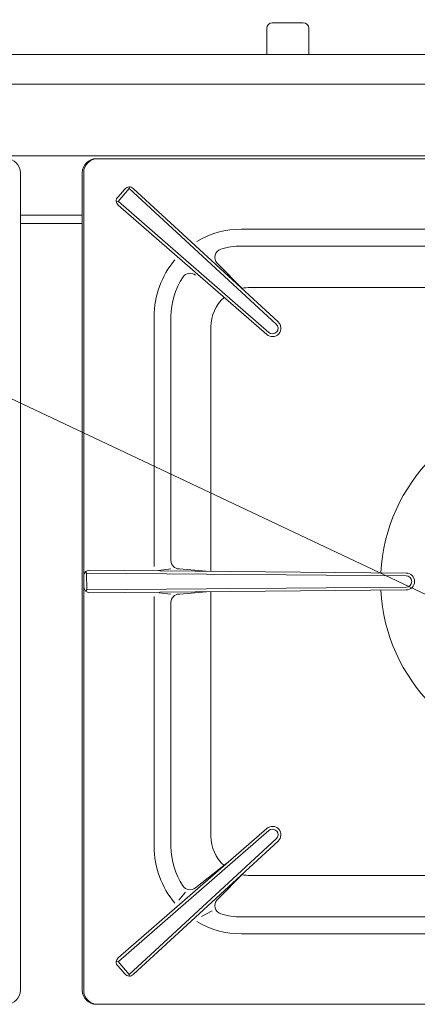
# Model space of a CAD drawing. Header units: inches. Extents: x 382808 to 408593, y -18409 to -9482.
# Tile 209 of 256: x 399343 to 399357, y -12611 to -12576. Entities that reach past the tile are written whole.
import ezdxf

# ---------------------------------------------------------------- set-up
doc = ezdxf.new("R2010")
doc.units = ezdxf.units.IN
doc.header["$LTSCALE"] = 2
doc.header["$MEASUREMENT"] = 0
doc.layers.add('!!!LOZAMET_Nr_pióra__9', color=220, linetype='CONTINUOUS', lineweight=0)

msp = doc.modelspace()

# ---------------------------------------------------------------- linework, layer by layer
at = {"layer": '!!!LOZAMET_Nr_pióra__9', "color": 7, "linetype": 'Continuous', "lineweight": 0}
for p, q in [((399371.845, -12602.648), (399298.49, -12568.026)), ((399352.053, -12575.884), (399352.053, -12576.804)), ((399352.053, -12576.804), (399352.053, -12575.884)), ((399353.353, -12575.684), (399352.253, -12575.684)), ((399353.353, -12575.684), (399352.253, -12575.684)), ((399353.553, -12576.804), (399353.553, -12575.884)), ((399353.553, -12576.804), (399353.553, -12575.884)), ((399309.503, -12576.804), (399379.303, -12576.804)), ((399309.503, -12577.859), (399379.203, -12577.859)), ((399309.603, -12580.404), (399379.203, -12580.404)), ((399346.003, -12580.504), (399378.603, -12580.504)), ((399346.003, -12580.504), (399378.603, -12580.504)), ((399378.553, -12580.504), (399346.053, -12580.504)), ((399343.303, -12610.004), (399343.303, -12581.004)), ((399345.503, -12610.004), (399345.503, -12581.004)), ((399345.553, -12581.004), (399345.553, -12610.004)), ((399346.761, -12581.864), (399347.024, -12581.57)), ((399347.173, -12581.566), (399346.779, -12582.019)), ((399347.163, -12581.504), (399347.173, -12581.566)), ((399352.392, -12586.369), (399347.173, -12581.566)), ((399352.459, -12586.295), (399347.308, -12581.557)), ((399346.71, -12582.01), (399346.787, -12582.025)), ((399352.059, -12586.742), (399346.779, -12582.149)), ((399352.125, -12586.667), (399346.787, -12582.025)), ((399343.303, -12582.504), (399345.503, -12582.504)), ((399343.303, -12582.504), (399345.503, -12582.504)), ((399343.303, -12582.804), (399345.503, -12582.804)), ((399361.779, -12583.004), (399351.153, -12583.004)), ((399361.556, -12583.604), (399351.153, -12583.604)), ((399351.235, -12585.169), (399350.295, -12584.211)), ((399361.95, -12585.072), (399351.471, -12585.072)), ((399348.053, -12586.104), (399348.053, -12594.976)), ((399348.653, -12586.104), (399348.653, -12594.757)), ((399350.071, -12586.472), (399350.071, -12595.144)), ((399345.615, -12595.164), (399345.653, -12595.203)), ((399357.003, -12595.304), (399345.653, -12595.203)), ((399345.653, -12595.203), (399345.659, -12595.803)), ((399357.004, -12595.204), (399345.758, -12595.106)), ((399348.653, -12595.054), (399348.21, -12595.11)), ((399349.905, -12595.142), (399348.95, -12595.057)), ((399345.556, -12595.308), (399345.56, -12595.704)), ((399345.659, -12595.803), (399345.619, -12595.845)), ((399357.003, -12595.704), (399345.653, -12595.803)), ((399357.004, -12595.804), (399345.761, -12595.902)), ((399348.653, -12595.954), (399348.236, -12595.902)), ((399348.95, -12595.951), (399349.917, -12595.866)), ((399350.071, -12595.865), (399350.071, -12604.536)), ((399348.053, -12604.904), (399348.053, -12596.032)), ((399348.653, -12596.251), (399348.653, -12604.904)), ((399352.059, -12604.266), (399346.779, -12608.86)), ((399352.125, -12604.341), (399346.787, -12608.983)), ((399352.392, -12604.639), (399347.173, -12609.443)), ((399352.459, -12604.713), (399347.308, -12609.452)), ((399349.519, -12606.374), (399350.811, -12605.352)), ((399351.235, -12605.839), (399350.295, -12606.798)), ((399351.471, -12605.936), (399361.95, -12605.936)), ((399349.168, -12606.531), (399348.935, -12606.812)), ((399350.114, -12607.189), (399349.737, -12607.394)), ((399351.153, -12607.404), (399361.556, -12607.404)), ((399361.779, -12608.004), (399351.153, -12608.004)), ((399346.71, -12608.998), (399346.787, -12608.983)), ((399346.761, -12609.144), (399347.024, -12609.438)), ((399347.173, -12609.443), (399346.779, -12608.989)), ((399347.163, -12609.504), (399347.173, -12609.443)), ((399378.603, -12610.504), (399346.003, -12610.504)), ((399378.603, -12610.504), (399346.003, -12610.504))]:
    msp.add_line(p, q, dxfattribs=at)
for centre, radius, start, end in [((399352.253, -12575.884), 0.2, 90, 180), ((399352.253, -12575.884), 0.2, 90, 180), ((399353.353, -12575.884), 0.2, 0, 90), ((399353.353, -12575.884), 0.2, 0, 90), ((399342.803, -12581.004), 0.5, 0, 90), ((399342.803, -12581.004), 0.5, 0, 90), ((399346.003, -12581.004), 0.5, 90, 180), ((399346.003, -12581.004), 0.5, 90, 180), ((399346.053, -12581.004), 0.5, 90, 180), ((399347.173, -12581.704), 0.2, 47.3658, 138.1842), ((399346.91, -12581.998), 0.2, 138.1842, 229.0025), ((399351.153, -12586.104), 3.1, 90, 120.6358), ((399351.153, -12586.104), 2.5, 90, 107.0295), ((399350.509, -12584.001), 0.3, 107.0295, 224.4537), ((399351.153, -12586.104), 3.1, 139.6608, 180), ((399351.153, -12586.104), 2.5, 145.8482, 180), ((399349.333, -12584.869), 0.3, 51.6425, 145.8482), ((399351.471, -12586.472), 1.4, 90, 102.3438), ((399351.471, -12586.472), 1.4, 131.4994, 180), ((399352.258, -12586.518), 0.3, 228.1842, 48.1842), ((399352.258, -12586.518), 0.2, 228.1842, 48.1842), ((399362.303, -12595.504), 6.2, 92.8586, 177.1544), ((399348.953, -12594.757), 0.3, 180, 269.4154), ((399345.756, -12595.306), 0.2, 89.5039, 180.4961), ((399357.003, -12595.504), 0.3, 270, 90), ((399357.003, -12595.504), 0.2, 270, 90), ((399345.76, -12595.702), 0.2, 180.4961, 270.4961), ((399362.303, -12595.504), 6.2, 182.8456, 267.1414), ((399348.953, -12596.251), 0.3, 90.5846, 180), ((399352.258, -12604.49), 0.3, 311.8158, 131.8158), ((399352.258, -12604.49), 0.2, 311.8158, 131.8158), ((399351.471, -12604.536), 1.4, 180, 228.5006), ((399351.153, -12604.904), 3.1, 180, 220.3392), ((399351.153, -12604.904), 2.5, 180, 214.1518), ((399351.471, -12604.536), 1.4, 257.4267, 270), ((399349.333, -12606.139), 0.3, 214.1518, 308.3575), ((399350.509, -12607.008), 0.3, 135.5463, 252.9705), ((399351.153, -12604.904), 2.5, 252.9705, 270), ((399351.153, -12604.904), 3.1, 239.3642, 270), ((399346.91, -12609.011), 0.2, 130.9975, 221.8158), ((399347.173, -12609.304), 0.2, 221.8158, 312.6342), ((399342.803, -12610.004), 0.5, 270, 0), ((399346.003, -12610.004), 0.5, 180, 270), ((399346.003, -12610.004), 0.5, 180, 270), ((399346.053, -12610.004), 0.5, 180, 270)]:
    msp.add_arc(centre, radius, start, end, dxfattribs=at)

doc.saveas('drawing.dxf')
